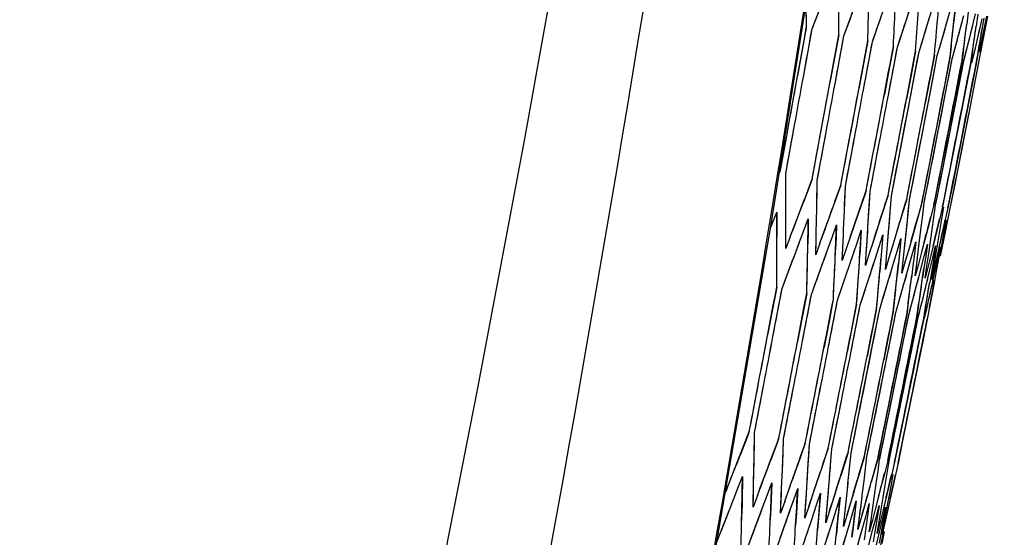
# Model space of a CAD drawing. Header units: millimetres. Extents: x 0 to 420, y 0 to 297.
# Tile 102 of 117: x 334.2 to 338, y 163.86 to 165.85. Entities that reach past the tile are written whole.
import ezdxf

# ---------------------------------------------------------------- set-up
doc = ezdxf.new("R2010")
doc.units = ezdxf.units.MM
doc.header["$LTSCALE"] = 23.1
doc.header["$PDMODE"] = 3
doc.header["$PDSIZE"] = 0.3125
doc.layers.get('0').update_dxf_attribs({"linetype": 'CONTINUOUS'})
doc.layers.get('Defpoints').update_dxf_attribs({"linetype": 'CONTINUOUS'})
doc.layers.add('06___PRT_ALL_SURFS', color=7, linetype='CONTINUOUS')
doc.layers.add('DIM_PILOTEES', color=7, linetype='CONTINUOUS')
doc.styles.get("Standard").update_dxf_attribs({"font": 'txt', "width": 0.7})
doc.dimstyles.new('DIMSTYLE_2', dxfattribs={"dimtxt": 2.5, "dimasz": 3.5, "dimexe": 2, "dimexo": 0, "dimtad": 1, "dimdec": 0, "dimlfac": 5, "dimdsep": 46, "dimtxsty": 'Standard', "dimblk": '_FILLED', "dimblk1": '_FILLED', "dimblk2": '_FILLED', "dimcen": 0.09, "dimazin": 2, "dimtp": 0.8, "dimtm": 0.8, "dimtfac": 1, "dimtdec": 0, "dimtofl": 0, "dimtmove": 0, "dimatfit": 3, "dimldrblk": '_FILLED', "dimfxl": 0, "dimtolj": 1, "dimarcsym": 0})
doc.dimstyles.new('DIMSTYLE_7', dxfattribs={"dimtxt": 2.5, "dimasz": 3.5, "dimexe": 2, "dimexo": 0, "dimgap": 2.5, "dimtad": 1, "dimdsep": 46, "dimtxsty": 'Standard', "dimblk": '_FILLED', "dimblk1": '_FILLED', "dimblk2": '_FILLED', "dimcen": 0.09, "dimazin": 2, "dimtp": 0.5, "dimtm": 0.5, "dimtfac": 1, "dimtofl": 0, "dimtmove": 0, "dimatfit": 3, "dimldrblk": '_FILLED', "dimfxl": 0, "dimtolj": 1, "dimarcsym": 0})

# ---------------------------------------------------------------- blocks, each defined once
blk = doc.blocks.new('_FILLED')
at = {"color": 0, "linetype": 'ByBlock'}
blk.add_solid([(0, 0), (-1, 0.1429), (-1, -0.1429)], dxfattribs=at)
blk = doc.blocks.new('*D5')
at = {"layer": 'DIM_PILOTEES', "color": 2, "linetype": 'Continuous'}
for p, q in [((332.4692, 242.223), (398.3912, 242.2232)), ((396.3912, 242.2232), (396.3913, 177.074)), ((396.3915, 111.9248), (396.3913, 177.074)), ((339.0076, 111.9246), (398.3915, 111.9248))]:
    blk.add_line(p, q, dxfattribs=at)
at = {"layer": 'DIM_PILOTEES', "color": 2, "linetype": 'Continuous', "xscale": 3.5, "yscale": 3.5, "zscale": 3.5}
for p, rotation in [((396.3912, 242.2232), 90.00015233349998), ((396.3915, 111.9248), 270.0001523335)]:
    blk.add_blockref('_FILLED', p, dxfattribs=dict(at, rotation=rotation))
at = {"layer": 'DIM_PILOTEES', "color": 2, "linetype": 'Continuous', "insert": (393.2663, 177.074), "char_height": 2.5, "width": 7.767857, "attachment_point": 2, "rotation": 90, "line_spacing_factor": 0.9}
blk.add_mtext('{\\ftxt;\\W0.0001;\\H0.0001;\\~}{\\ftxt;\\W2.0714285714;\\H2.5; }{\\ftxt;\\W0.0001;\\H0.0001;\\~}', dxfattribs=at)
blk = doc.blocks.new('*D14')
at = {"layer": 'Defpoints', "color": 0, "linetype": 'Continuous'}
for p in [(271.7552, 241.48), (318.6655, 194.5697), (271.7552, 147.6594), (365.5757, 147.6594)]:
    blk.add_point(p, dxfattribs=at)
at = {"layer": 'DIM_PILOTEES', "color": 0, "linetype": 'Continuous', "lineweight": -2}
for p, q in [((271.7552, 147.6594), (270.341, 146.2452)), ((365.5757, 147.6594), (366.99, 146.2452))]:
    blk.add_line(p, q, dxfattribs=at)
blk.add_arc((318.6655, 194.5697), 66.3412, 318.023138, 221.976862, dxfattribs=at)
at = {"layer": 'DIM_PILOTEES', "color": 0, "linetype": 'Continuous', "lineweight": -2, "xscale": 3.5, "yscale": 3.5, "zscale": 3.5}
for p, rotation in [((271.7552, 147.6594), 313.4884311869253), ((365.5757, 147.6594), 226.5115688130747)]:
    blk.add_blockref('_FILLED', p, dxfattribs=dict(at, rotation=rotation))
at = {"layer": 'DIM_PILOTEES', "color": 0, "linetype": 'Continuous', "insert": (323.275, 266.5968), "char_height": 2.5, "width": 14.285714, "attachment_point": 2, "rotation": 356.3382, "line_spacing_factor": 0.9}
blk.add_mtext('\\A1;{\\ftxt;\\W0.0001;\\H0.0001;\\~}{\\ftxt;\\W3.1428571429;\\H2.5; }{\\ftxt;\\W0.0001;\\H0.0001;\\~}{\\ftxt;\\W0.0001;\\H0.0001;\\~}{\\ftxt;\\W0.6666666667;\\H2.5; }{\\ftxt;\\W0.0001;\\H0.0001;\\~}', dxfattribs=at)

msp = doc.modelspace()

# ---------------------------------------------------------------- linework, layer by layer
at = {"color": 7, "linetype": 'Continuous'}
for p, q in [((337.6158, 165.8363), (337.6453, 165.9264)), ((337.233, 165.9082), (337.2346, 165.8206)), ((337.2568, 165.8159), (337.2914, 165.9052)), ((337.6976, 165.8189), (337.7254, 165.9094)), ((337.7664, 165.8043), (337.7926, 165.8951)), ((337.8088, 165.8916), (337.8039, 165.8445)), ((337.2338, 165.8692), (337.2346, 165.8206)), ((337.3798, 165.7898), (337.4128, 165.8794)), ((337.4895, 165.7665), (337.5209, 165.8565)), ((337.8222, 165.7924), (337.8423, 165.8673)), ((337.8593, 165.8809), (337.8534, 165.834)), ((337.865, 165.7833), (337.8877, 165.8749)), ((337.8968, 165.8729), (337.89, 165.8262)), ((337.8948, 165.7769), (337.9127, 165.8551)), ((337.9117, 165.7733), (337.931, 165.8657)), ((337.9195, 165.8571), (337.9136, 165.8212)), ((337.9329, 165.8652), (337.9242, 165.8189)), ((337.2346, 165.8206), (337.2012, 165.635)), ((337.2232, 165.6303), (337.2568, 165.8159)), ((337.586, 165.7459), (337.6158, 165.8363)), ((337.6836, 165.7736), (337.6976, 165.8189)), ((337.9136, 165.8212), (337.9058, 165.7746)), ((337.9242, 165.8189), (337.9155, 165.7725)), ((337.3598, 165.794), (337.3259, 165.6085)), ((337.3457, 165.6042), (337.3798, 165.7898)), ((337.6695, 165.7282), (337.6836, 165.7736)), ((337.7532, 165.7588), (337.7664, 165.8043)), ((337.8098, 165.7467), (337.8222, 165.7924)), ((337.8535, 165.7374), (337.865, 165.7833)), ((337.8842, 165.7309), (337.8948, 165.7769)), ((337.9058, 165.7746), (337.8979, 165.728)), ((337.902, 165.7271), (337.9117, 165.7733)), ((337.9155, 165.7725), (337.9067, 165.7261)), ((337.4718, 165.7702), (337.4374, 165.5848)), ((337.455, 165.581), (337.4895, 165.7665)), ((337.5511, 165.5606), (337.586, 165.7459)), ((337.5706, 165.7492), (337.5532, 165.6565)), ((337.7399, 165.7132), (337.7532, 165.7588)), ((337.7938, 165.7501), (337.7886, 165.7029)), ((337.7974, 165.701), (337.8098, 165.7467)), ((337.8414, 165.74), (337.8353, 165.693)), ((337.8419, 165.6915), (337.8535, 165.7374)), ((337.8761, 165.7326), (337.869, 165.6858)), ((337.6563, 165.731), (337.6387, 165.6383)), ((337.6519, 165.6355), (337.6695, 165.7282)), ((337.7289, 165.7156), (337.7112, 165.6229)), ((337.7222, 165.6206), (337.7399, 165.7132)), ((337.7886, 165.7029), (337.7708, 165.6103)), ((337.7796, 165.6084), (337.7974, 165.701)), ((337.8735, 165.6848), (337.8842, 165.7309)), ((337.8979, 165.728), (337.8899, 165.6813)), ((337.9067, 165.7261), (337.8978, 165.6797)), ((337.8353, 165.693), (337.8174, 165.6004)), ((337.824, 165.599), (337.8419, 165.6915)), ((337.869, 165.6858), (337.8511, 165.5932)), ((337.8899, 165.6813), (337.8719, 165.5888)), ((337.8978, 165.6797), (337.8798, 165.5871)), ((337.5532, 165.6565), (337.5358, 165.5638)), ((337.5988, 165.3576), (337.6519, 165.6355)), ((337.6387, 165.6383), (337.6211, 165.5457)), ((337.6687, 165.3427), (337.7222, 165.6206)), ((337.7112, 165.6229), (337.6935, 165.5303)), ((337.7257, 165.3306), (337.7796, 165.6084)), ((337.7708, 165.6103), (337.7529, 165.5177)), ((337.7699, 165.3212), (337.824, 165.599)), ((337.8174, 165.6004), (337.7994, 165.5078)), ((337.8511, 165.5932), (337.833, 165.5006)), ((337.8719, 165.5888), (337.8538, 165.4962)), ((337.8798, 165.5871), (337.8623, 165.4974)), ((337.7529, 165.5177), (337.6989, 165.2399)), ((337.7994, 165.5078), (337.7451, 165.2301)), ((337.833, 165.5006), (337.7786, 165.223)), ((337.8538, 165.4962), (337.7992, 165.2186)), ((337.8615, 165.4935), (337.8342, 165.3542)), ((337.8623, 165.4974), (337.8348, 165.3575)), ((337.8623, 165.4974), (337.8348, 165.3575)), ((337.1554, 165.2591), (337.1894, 165.4446)), ((337.2769, 165.2332), (337.3114, 165.4187)), ((337.3853, 165.2102), (337.4202, 165.3956)), ((337.4807, 165.1899), (337.516, 165.3752)), ((337.5631, 165.1724), (337.5988, 165.3576)), ((337.8342, 165.3542), (337.7887, 165.1244)), ((337.8348, 165.3575), (337.8071, 165.2169)), ((337.8348, 165.3575), (337.8071, 165.2169)), ((337.6327, 165.1576), (337.6687, 165.3427)), ((337.6895, 165.1455), (337.7257, 165.3306)), ((337.7517, 165.2287), (337.7699, 165.3212)), ((337.1558, 165.1628), (337.1554, 165.2591)), ((337.6989, 165.2399), (337.6808, 165.1474)), ((337.2572, 165.2374), (337.2237, 165.1484)), ((337.2517, 165.2228), (337.2237, 165.1484)), ((337.2753, 165.1374), (337.2769, 165.2332)), ((337.3678, 165.2139), (337.3359, 165.1245)), ((337.3817, 165.1148), (337.3853, 165.2102)), ((337.7451, 165.2301), (337.7269, 165.1375)), ((337.7335, 165.1361), (337.7517, 165.2287)), ((337.7786, 165.223), (337.7603, 165.1304)), ((337.7992, 165.2186), (337.7809, 165.1261)), ((337.8071, 165.2169), (337.7887, 165.1244)), ((337.4654, 165.1931), (337.435, 165.1034)), ((337.4624, 165.1841), (337.435, 165.1034)), ((337.4751, 165.0949), (337.4807, 165.1899)), ((337.4779, 165.1424), (337.4807, 165.1899)), ((337.5501, 165.1751), (337.5213, 165.0851)), ((337.548, 165.1685), (337.5213, 165.0851)), ((337.5556, 165.0778), (337.5631, 165.1724)), ((337.5594, 165.1251), (337.5631, 165.1724)), ((337.4751, 165.0949), (337.4779, 165.1424)), ((337.5556, 165.0778), (337.5594, 165.1251)), ((337.6219, 165.1599), (337.5947, 165.0695)), ((337.6233, 165.0634), (337.6327, 165.1576)), ((337.6281, 165.1105), (337.6327, 165.1576)), ((337.6808, 165.1474), (337.6553, 165.0566)), ((337.6787, 165.14), (337.6553, 165.0566)), ((337.6839, 165.0986), (337.6895, 165.1455)), ((337.7269, 165.1375), (337.7031, 165.0464)), ((337.7258, 165.1333), (337.7031, 165.0464)), ((337.727, 165.0895), (337.7335, 165.1361)), ((337.7603, 165.1304), (337.7493, 165.0847)), ((337.7572, 165.083), (337.7647, 165.1295)), ((337.7809, 165.1261), (337.7708, 165.0802)), ((337.0976, 165.0517), (337.1204, 165.1097)), ((337.1204, 165.1097), (337.1207, 165.0615)), ((337.435, 165.1034), (337.4044, 165.0136)), ((337.6233, 165.0634), (337.6281, 165.1105)), ((337.6782, 165.0517), (337.6839, 165.0986)), ((337.7203, 165.0428), (337.727, 165.0895)), ((337.7887, 165.1244), (337.7795, 165.0783)), ((337.1207, 165.0615), (337.1208, 165.0134)), ((337.1558, 165.0181), (337.1559, 165.0663)), ((337.2256, 165.0393), (337.2422, 165.0838)), ((337.2422, 165.0838), (337.2414, 165.0359)), ((337.3351, 165.016), (337.351, 165.0606)), ((337.351, 165.0606), (337.3492, 165.013)), ((337.5213, 165.0851), (337.4922, 164.9949)), ((337.5477, 164.9831), (337.5556, 165.0778)), ((337.5947, 165.0695), (337.5673, 164.9789)), ((337.6135, 164.9691), (337.6233, 165.0634)), ((337.6553, 165.0566), (337.6295, 164.9657)), ((337.6665, 164.9578), (337.6782, 165.0517)), ((337.7493, 165.0847), (337.7382, 165.039)), ((337.7497, 165.0365), (337.7572, 165.083)), ((337.7708, 165.0802), (337.7605, 165.0342)), ((337.7663, 165.033), (337.7748, 165.0793)), ((337.7795, 165.0783), (337.7701, 165.0322)), ((337.1556, 164.9698), (337.1558, 165.0181)), ((337.1728, 165.0145), (337.1556, 164.9698)), ((337.2088, 164.9947), (337.2256, 165.0393)), ((337.2414, 165.0359), (337.2406, 164.9879)), ((337.2722, 164.9933), (337.2733, 165.0414)), ((337.3192, 164.9713), (337.3351, 165.016)), ((337.3492, 165.013), (337.3473, 164.9652)), ((337.3755, 164.9714), (337.3777, 165.0192)), ((337.4044, 165.0136), (337.3889, 164.9686)), ((337.4317, 164.9954), (337.4468, 165.0403)), ((337.4468, 165.0403), (337.444, 164.9928)), ((337.5154, 164.9776), (337.5297, 165.0226)), ((337.5297, 165.0226), (337.5222, 164.9281)), ((337.5297, 165.0226), (337.526, 164.9754)), ((337.7031, 165.0464), (337.679, 164.9552)), ((337.7068, 164.9492), (337.7203, 165.0428)), ((337.7382, 165.039), (337.7157, 164.9474)), ((337.7344, 164.9434), (337.7497, 165.0365)), ((337.7605, 165.0342), (337.7398, 164.9422)), ((337.7492, 164.9402), (337.7663, 165.033)), ((337.7701, 165.0322), (337.7511, 164.9398)), ((337.194, 164.9553), (337.2088, 164.9947)), ((337.2709, 164.9453), (337.2722, 164.9933)), ((337.2873, 164.9902), (337.2709, 164.9453)), ((337.4166, 164.9505), (337.4317, 164.9954)), ((337.444, 164.9928), (337.4412, 164.9453)), ((337.466, 164.9521), (337.4691, 164.9998)), ((337.4922, 164.9949), (337.4776, 164.9497)), ((337.5011, 164.9326), (337.5154, 164.9776)), ((337.526, 164.9754), (337.5222, 164.9281)), ((337.5395, 164.8882), (337.5477, 164.9831)), ((337.5436, 164.9356), (337.5477, 164.9831)), ((337.5673, 164.9789), (337.5534, 164.9336)), ((337.5863, 164.9626), (337.5998, 165.0077)), ((337.5998, 165.0077), (337.5903, 164.9136)), ((337.5998, 165.0077), (337.5951, 164.9607)), ((337.6445, 164.9502), (337.6571, 164.9956)), ((337.6571, 164.9956), (337.6515, 164.9487)), ((337.6898, 164.9405), (337.7016, 164.9861)), ((337.7016, 164.9861), (337.6951, 164.9394)), ((337.7225, 164.9336), (337.7334, 164.9793)), ((337.7334, 164.9793), (337.726, 164.9328)), ((337.7424, 164.9294), (337.7525, 164.9753)), ((337.7525, 164.9753), (337.7442, 164.929)), ((337.1751, 164.9055), (337.194, 164.9553)), ((337.287, 164.8817), (337.3192, 164.9713)), ((337.3733, 164.9235), (337.3755, 164.9714)), ((337.3889, 164.9686), (337.3733, 164.9235)), ((337.386, 164.8606), (337.4166, 164.9505)), ((337.4628, 164.9045), (337.466, 164.9521)), ((337.4776, 164.9497), (337.4628, 164.9045)), ((337.5395, 164.8882), (337.5436, 164.9356)), ((337.5728, 164.9173), (337.5863, 164.9626)), ((337.5951, 164.9607), (337.5903, 164.9136)), ((337.6033, 164.8746), (337.6135, 164.9691)), ((337.6085, 164.9219), (337.6135, 164.9691)), ((337.6295, 164.9657), (337.6165, 164.9202)), ((337.6317, 164.9048), (337.6445, 164.9502)), ((337.6515, 164.9487), (337.6458, 164.9018)), ((337.6605, 164.9108), (337.6665, 164.9578)), ((337.679, 164.9552), (337.6668, 164.9095)), ((337.6779, 164.895), (337.6898, 164.9405)), ((337.6951, 164.9394), (337.6885, 164.8927)), ((337.6999, 164.9024), (337.7068, 164.9492)), ((337.7157, 164.9474), (337.7044, 164.9015)), ((337.7266, 164.8967), (337.7344, 164.9434)), ((337.7398, 164.9422), (337.7293, 164.8962)), ((337.141, 164.816), (337.1751, 164.9055)), ((337.4894, 164.896), (337.5011, 164.9326)), ((337.5222, 164.9281), (337.5182, 164.8807)), ((337.5534, 164.9336), (337.5395, 164.8882)), ((337.5454, 164.8267), (337.5728, 164.9173)), ((337.5903, 164.9136), (337.5855, 164.8664)), ((337.6033, 164.8746), (337.6085, 164.9219)), ((337.6165, 164.9202), (337.6033, 164.8746)), ((337.6189, 164.8593), (337.6317, 164.9048)), ((337.6458, 164.9018), (337.64, 164.8548)), ((337.6545, 164.8637), (337.6605, 164.9108)), ((337.6668, 164.9095), (337.6545, 164.8637)), ((337.6929, 164.8556), (337.6999, 164.9024)), ((337.7044, 164.9015), (337.6929, 164.8556)), ((337.7114, 164.8878), (337.7225, 164.9336)), ((337.726, 164.9328), (337.7184, 164.8863)), ((337.7322, 164.8834), (337.7424, 164.9294)), ((337.7442, 164.929), (337.7357, 164.8827)), ((337.2545, 164.7919), (337.287, 164.8817)), ((337.3551, 164.7705), (337.386, 164.8606)), ((337.4721, 164.8423), (337.4894, 164.896)), ((337.606, 164.8138), (337.6189, 164.8593)), ((337.6681, 164.8576), (337.6779, 164.895)), ((337.6885, 164.8927), (337.6833, 164.8569)), ((337.6891, 164.7962), (337.7114, 164.8878)), ((337.7184, 164.8863), (337.7108, 164.8398)), ((337.7187, 164.8501), (337.7266, 164.8967)), ((337.7293, 164.8962), (337.7187, 164.8501)), ((337.7244, 164.8481), (337.7322, 164.8834)), ((337.7357, 164.8827), (337.7272, 164.8363)), ((337.4428, 164.7519), (337.4721, 164.8423)), ((337.5316, 164.7814), (337.5454, 164.8267)), ((337.6539, 164.8037), (337.6681, 164.8576)), ((337.7116, 164.7914), (337.7244, 164.8481)), ((337.7272, 164.8363), (337.7186, 164.7899)), ((337.1205, 164.8204), (337.0855, 164.635)), ((337.106, 164.6307), (337.141, 164.816)), ((337.2362, 164.7958), (337.2007, 164.6105)), ((337.219, 164.6067), (337.2545, 164.7919)), ((337.5931, 164.7683), (337.606, 164.8138)), ((337.6418, 164.758), (337.6539, 164.8037)), ((337.6778, 164.7503), (337.6891, 164.7962)), ((337.7012, 164.7453), (337.7116, 164.7914)), ((337.7186, 164.7899), (337.7099, 164.7434)), ((337.3191, 164.5854), (337.3551, 164.7705)), ((337.3389, 164.774), (337.321, 164.6814)), ((337.4288, 164.7549), (337.4108, 164.6623)), ((337.4247, 164.6593), (337.4428, 164.7519)), ((337.5178, 164.736), (337.5316, 164.7814)), ((337.58, 164.7227), (337.5931, 164.7683)), ((337.6281, 164.7608), (337.622, 164.7138)), ((337.6295, 164.7122), (337.6418, 164.758)), ((337.668, 164.7524), (337.661, 164.7055)), ((337.6664, 164.7044), (337.6778, 164.7503)), ((337.6953, 164.7466), (337.6874, 164.6999)), ((337.506, 164.7385), (337.4877, 164.6459)), ((337.4995, 164.6434), (337.5178, 164.736)), ((337.5703, 164.7248), (337.552, 164.6323)), ((337.5616, 164.6302), (337.58, 164.7227)), ((337.622, 164.7138), (337.6035, 164.6213)), ((337.611, 164.6197), (337.6295, 164.7122)), ((337.7099, 164.7434), (337.7011, 164.697)), ((337.321, 164.6814), (337.3031, 164.5888)), ((337.661, 164.7055), (337.6425, 164.613)), ((337.6478, 164.6119), (337.6664, 164.7044)), ((337.6874, 164.6999), (337.6688, 164.6074)), ((337.7011, 164.697), (337.6825, 164.6045)), ((337.4108, 164.6623), (337.3926, 164.5698)), ((337.4065, 164.5668), (337.4247, 164.6593)), ((337.4443, 164.3659), (337.4995, 164.6434)), ((337.4877, 164.6459), (337.4694, 164.5534)), ((337.552, 164.6323), (337.5335, 164.5398)), ((337.506, 164.3528), (337.5616, 164.6302)), ((337.5552, 164.3424), (337.611, 164.6197)), ((337.6035, 164.6213), (337.585, 164.5289)), ((337.5917, 164.3346), (337.6478, 164.6119)), ((337.6425, 164.613), (337.6239, 164.5206)), ((337.6688, 164.6074), (337.6501, 164.515)), ((337.6825, 164.6045), (337.6638, 164.5121)), ((337.585, 164.5289), (337.529, 164.2515)), ((337.6239, 164.5206), (337.5676, 164.2433)), ((337.6501, 164.515), (337.5937, 164.2378)), ((337.6638, 164.5121), (337.6073, 164.2349)), ((337.0351, 164.2601), (337.0707, 164.4454)), ((337.1472, 164.2363), (337.1832, 164.4215)), ((337.2465, 164.2152), (337.283, 164.4003)), ((337.3332, 164.1967), (337.37, 164.3818)), ((337.4072, 164.181), (337.4443, 164.3659)), ((337.4687, 164.1679), (337.506, 164.3528)), ((337.5364, 164.2499), (337.5552, 164.3424)), ((337.5729, 164.2422), (337.5917, 164.3346)), ((337.0148, 164.2644), (336.9803, 164.1756)), ((337.0335, 164.1643), (337.0351, 164.2601)), ((337.529, 164.2515), (337.5102, 164.1591)), ((337.0087, 164.2485), (336.9803, 164.1756)), ((337.1291, 164.2401), (337.0961, 164.151)), ((337.1243, 164.2272), (337.0961, 164.151)), ((337.1436, 164.1409), (337.1472, 164.2363)), ((337.2306, 164.2186), (337.1992, 164.1291)), ((337.241, 164.1202), (337.2465, 164.2152)), ((337.2438, 164.1677), (337.2465, 164.2152)), ((337.5176, 164.1575), (337.5364, 164.2499)), ((337.5676, 164.2433), (337.5488, 164.1509)), ((337.5541, 164.1498), (337.5729, 164.2422)), ((337.5937, 164.2378), (337.5748, 164.1454)), ((337.6073, 164.2349), (337.5884, 164.1425)), ((337.227, 164.2083), (337.1992, 164.1291)), ((337.3168, 164.1918), (337.2895, 164.1099)), ((337.3168, 164.1918), (337.2895, 164.1099)), ((337.3194, 164.1997), (337.3168, 164.1918)), ((337.3257, 164.1022), (337.3332, 164.1967)), ((337.3295, 164.1495), (337.3332, 164.1967)), ((337.3956, 164.1835), (337.3673, 164.0933)), ((337.3979, 164.0868), (337.4072, 164.181)), ((337.4026, 164.1339), (337.4072, 164.181)), ((337.241, 164.1202), (337.2438, 164.1677)), ((337.3257, 164.1022), (337.3295, 164.1495)), ((337.4592, 164.17), (337.4325, 164.0795)), ((337.4564, 164.1605), (337.4325, 164.0795)), ((337.4632, 164.1211), (337.4687, 164.1679)), ((337.5102, 164.1591), (337.4852, 164.0683)), ((337.5086, 164.1531), (337.4852, 164.0683)), ((337.5112, 164.1108), (337.5176, 164.1575)), ((337.5488, 164.1509), (337.5371, 164.1053)), ((337.5467, 164.1033), (337.5541, 164.1498)), ((337.5748, 164.1454), (337.564, 164.0996)), ((337.5884, 164.1425), (337.5784, 164.0966)), ((337.0315, 164.0683), (337.0326, 164.1163)), ((337.3979, 164.0868), (337.4026, 164.1339)), ((337.4575, 164.0741), (337.4632, 164.1211)), ((337.5046, 164.0641), (337.5112, 164.1108)), ((337.5371, 164.1053), (337.5253, 164.0597)), ((337.5392, 164.0568), (337.5467, 164.1033)), ((337.564, 164.0996), (337.5531, 164.0538)), ((336.971, 164.0459), (336.9882, 164.0902)), ((336.9882, 164.0902), (336.9867, 163.9944)), ((337.0292, 163.9722), (337.0315, 164.0683)), ((337.0849, 164.0217), (337.1013, 164.0662)), ((337.1013, 164.0662), (337.0978, 163.9708)), ((337.1396, 164.0453), (337.1417, 164.0931)), ((337.2351, 164.025), (337.2381, 164.0726)), ((337.2745, 164.0649), (337.2643, 164.0347)), ((337.4518, 164.0272), (337.4575, 164.0741)), ((337.498, 164.0174), (337.5046, 164.0641)), ((337.5614, 164.0521), (337.5697, 164.0984)), ((337.5784, 164.0966), (337.5683, 164.0506)), ((336.9279, 164.042), (336.9223, 164.0277)), ((336.9538, 164.0014), (336.971, 164.0459)), ((337.1353, 163.9496), (337.1396, 164.0453)), ((337.1861, 164.0001), (337.2017, 164.0449)), ((337.2017, 164.0449), (337.199, 163.9974)), ((337.2288, 163.9297), (337.2351, 164.025)), ((337.2643, 164.0347), (337.2441, 163.9748)), ((337.2746, 163.9813), (337.2895, 164.0262)), ((337.2895, 164.0262), (337.2859, 163.9789)), ((337.3179, 164.0074), (337.3219, 164.0548)), ((337.353, 164.0482), (337.3431, 164.0171)), ((337.3882, 163.9925), (337.3931, 164.0397)), ((337.419, 164.0342), (337.4095, 164.0022)), ((337.4459, 163.9802), (337.4518, 164.0272)), ((337.5253, 164.0597), (337.5016, 163.9684)), ((337.5531, 164.0538), (337.531, 163.9621)), ((337.5317, 164.0102), (337.5392, 164.0568)), ((337.5683, 164.0506), (337.5479, 163.9585)), ((337.553, 164.0057), (337.5614, 164.0521)), ((336.919, 163.9124), (336.9538, 164.0014)), ((336.9867, 163.9944), (336.9858, 163.9464)), ((337.046, 164.0169), (337.0292, 163.9722)), ((337.0684, 163.9771), (337.0849, 164.0217)), ((337.1514, 163.9945), (337.1353, 163.9496)), ((337.1703, 163.9554), (337.1861, 164.0001)), ((337.199, 163.9974), (337.1963, 163.9498)), ((337.3097, 163.9125), (337.3179, 164.0074)), ((337.3431, 164.0171), (337.3242, 163.9578)), ((337.3506, 163.9652), (337.3647, 164.0102)), ((337.3647, 164.0102), (337.3601, 163.9631)), ((337.3781, 163.898), (337.3882, 163.9925)), ((337.4095, 164.0022), (337.3918, 163.9434)), ((337.4141, 163.9517), (337.4274, 163.9969)), ((337.4274, 163.9969), (337.4218, 163.95)), ((337.4634, 163.9902), (337.4469, 163.9317)), ((337.4725, 164.0228), (337.4597, 163.9773)), ((337.465, 163.9408), (337.4775, 163.9862)), ((337.4775, 163.9862), (337.4711, 163.9395)), ((337.4912, 163.9706), (337.498, 164.0174)), ((337.524, 163.9636), (337.5317, 164.0102)), ((337.5444, 163.9592), (337.553, 164.0057)), ((337.0518, 163.9324), (337.0684, 163.9771)), ((337.0978, 163.9708), (337.0959, 163.923)), ((337.1545, 163.9106), (337.1703, 163.9554)), ((337.1963, 163.9498), (337.1934, 163.9023)), ((337.2441, 163.9748), (337.2288, 163.9297)), ((337.2545, 163.9211), (337.2746, 163.9813)), ((337.2859, 163.9789), (337.2821, 163.9316)), ((337.3242, 163.9578), (337.3097, 163.9125)), ((337.3364, 163.9201), (337.3506, 163.9652)), ((337.3601, 163.9631), (337.3554, 163.916)), ((337.4007, 163.9064), (337.4141, 163.9517)), ((337.4218, 163.95), (337.4151, 163.8935)), ((337.44, 163.9332), (337.4459, 163.9802)), ((337.4844, 163.9237), (337.4912, 163.9706)), ((337.5016, 163.9684), (337.4896, 163.9226)), ((337.5035, 163.9326), (337.5152, 163.9782)), ((337.5152, 163.9782), (337.5079, 163.9317)), ((337.5163, 163.9169), (337.524, 163.9636)), ((337.531, 163.9621), (337.5198, 163.9162)), ((337.5296, 163.9271), (337.5405, 163.9728)), ((337.5405, 163.9728), (337.5323, 163.9265)), ((337.5358, 163.9128), (337.5444, 163.9592)), ((337.5479, 163.9585), (337.5376, 163.9124)), ((336.8899, 163.8386), (336.919, 163.9124)), ((337.2295, 163.8464), (337.2545, 163.9211)), ((337.2545, 163.9211), (337.2597, 163.9364)), ((337.2821, 163.9316), (337.2783, 163.8842)), ((337.3078, 163.8298), (337.3364, 163.9201)), ((337.3554, 163.916), (337.3506, 163.8688)), ((337.3918, 163.9434), (337.3781, 163.898)), ((337.434, 163.8861), (337.44, 163.9332)), ((337.4469, 163.9317), (337.434, 163.8861)), ((337.4525, 163.8954), (337.465, 163.9408)), ((337.4711, 163.9395), (337.4646, 163.8928)), ((337.4775, 163.8768), (337.4844, 163.9237)), ((337.4896, 163.9226), (337.4775, 163.8768)), ((337.4918, 163.887), (337.5035, 163.9326)), ((337.5079, 163.9317), (337.5005, 163.8852)), ((337.5085, 163.8702), (337.5163, 163.9169)), ((337.5198, 163.9162), (337.5085, 163.8702)), ((337.5187, 163.8813), (337.5296, 163.9271)), ((337.5323, 163.9265), (337.5219, 163.8688)), ((337.5271, 163.8663), (337.5358, 163.9128)), ((337.5376, 163.9124), (337.5271, 163.8663)), ((337.0015, 163.7982), (337.0351, 163.8877)), ((337.3737, 163.8157), (337.4007, 163.9064)), ((337.415, 163.8935), (337.4105, 163.8561)), ((337.427, 163.8044), (337.4525, 163.8954)), ((337.427, 163.8044), (337.4478, 163.8786)), ((337.4646, 163.8928), (337.4579, 163.846)), ((337.468, 163.7957), (337.4918, 163.887)), ((337.5005, 163.8852), (337.4929, 163.8386)), ((337.4966, 163.7896), (337.5187, 163.8813)), ((337.5128, 163.7862), (337.5332, 163.8782)), ((337.535, 163.8778), (337.5258, 163.8316)), ((337.1065, 163.7759), (337.1386, 163.8657)), ((337.5219, 163.8688), (337.5156, 163.8338))]:
    msp.add_line(p, q, dxfattribs=at)
for points in [[(335.3407, 156.4509), (335.6692, 157.8308), (335.9918, 159.2665), (336.2962, 160.7077), (336.5823, 162.1542), (336.8501, 163.6057), (337.0994, 165.0621), (337.3302, 166.5232), (337.5425, 167.9886), (337.7362, 169.4581), (337.9096, 170.916)], [(337.1558, 165.1628), (337.1557, 165.2109), (337.1554, 165.2591)], [(337.2753, 165.1374), (337.2761, 165.1853), (337.2769, 165.2332)], [(337.3817, 165.1148), (337.3835, 165.1625), (337.3853, 165.2102)], [(337.5477, 164.9831), (337.5517, 165.0304), (337.5556, 165.0778)], [(337.6135, 164.9691), (337.6184, 165.0162), (337.6233, 165.0634)], [(337.0335, 164.1643), (337.0344, 164.2122), (337.0351, 164.2601)], [(337.1436, 164.1409), (337.1454, 164.1886), (337.1472, 164.2363)], [(336.9882, 164.0902), (336.9875, 164.0423), (336.9867, 163.9944)], [(337.0292, 163.9722), (337.0304, 164.0202), (337.0315, 164.0683)], [(337.1013, 164.0662), (337.0996, 164.0185), (337.0978, 163.9708)], [(337.1353, 163.9496), (337.1375, 163.9975), (337.1396, 164.0453)], [(337.2288, 163.9297), (337.232, 163.9774), (337.2351, 164.025)], [(337.3097, 163.9125), (337.3138, 163.96), (337.3179, 164.0074)], [(337.3781, 163.898), (337.3832, 163.9452), (337.3882, 163.9925)]]:
    msp.add_lwpolyline(points, dxfattribs=at)
for centre, radius, start, end in [((223.7089, 183.7568), 114.9148, 346.254241, 353.584584), ((312.9367, 165.9266), 24.4236, 359.68912, 0.36769), ((312.7741, 166.4337), 24.7066, 358.46117, 359.12905), ((312.577, 166.9514), 25.0225, 357.2462, 357.90314), ((312.345, 167.4812), 25.3717, 356.04446, 356.6902), ((312.0778, 168.0247), 25.7549, 354.85613, 355.49046), ((302.5544, 179.3277), 37.2401, 338.72599, 338.94687), ((312.894, 165.9267), 24.4662, 359.68941, 0.02848), ((303.5134, 178.3226), 36.111, 339.69217, 339.91937), ((311.8216, 168.5786), 26.1257, 353.99284, 354.20059), ((312.7262, 166.4349), 24.7545, 358.46149, 358.79518), ((304.4229, 177.3643), 35.0416, 340.67212, 340.90571), ((312.5238, 166.9538), 25.0757, 357.24655, 357.57473), ((305.2845, 176.4498), 34.0288, 341.66627, 341.90631), ((312.2865, 167.4851), 25.4303, 356.04483, 356.36738), ((306.0999, 175.5761), 33.07, 342.67505, 342.9216), ((312.014, 168.0302), 25.8189, 354.85652, 355.17334), ((306.8703, 174.7408), 32.1626, 343.69884, 343.95198), ((190.112, 192.2517), 149.478, 349.598296, 349.815268), ((190.1336, 192.3203), 149.4915, 349.64304, 349.787669), ((311.7058, 168.5909), 26.2422, 353.68178, 353.99276), ((311.7293, 168.5883), 26.2186, 353.78543, 353.99284), ((307.5971, 173.9413), 31.3044, 344.73804, 344.99781), ((311.3613, 169.1686), 26.7011, 352.52071, 352.82578), ((311.3867, 169.1654), 26.6756, 352.62239, 352.82586), ((308.2812, 173.1754), 30.4933, 345.79297, 346.05943), ((310.9801, 169.7651), 27.1966, 351.37338, 351.67246), ((308.9237, 172.4408), 29.7276, 346.86397, 347.13715), ((311.0073, 169.7611), 27.1691, 351.47306, 351.67254), ((310.5614, 170.3822), 27.7299, 350.23982, 350.53285), ((310.1355, 171.0159), 28.2705, 349.21564, 349.40704), ((190.1844, 192.6479), 149.6053, 349.442691, 349.659462), ((190.2041, 192.7094), 149.6173, 349.490235, 349.634731), ((190.252, 193.0014), 149.7171, 349.303881, 349.520476), ((190.2698, 193.0558), 149.7276, 349.354189, 349.498571), ((190.3146, 193.3126), 149.8134, 349.181631, 349.398076), ((190.3304, 193.3601), 149.8225, 349.234677, 349.378961), ((190.3717, 193.5818), 149.8946, 349.075746, 349.292065), ((190.3808, 193.6234), 149.9069, 349.059409, 349.275709), ((190.4227, 193.8097), 149.9613, 348.986066, 349.202282), ((190.4307, 193.8442), 149.9712, 348.972463, 349.188664), ((190.4668, 193.9963), 150.0141, 348.912469, 349.128604), ((190.4735, 194.0239), 150.0217, 348.901582, 349.117705), ((190.5031, 194.1422), 150.0538, 348.854866, 349.07094), ((190.5084, 194.1629), 150.0592, 348.846684, 349.062749), ((190.5307, 194.2474), 150.0812, 348.813204, 349.029236), ((190.5486, 194.3123), 150.0972, 348.787464, 349.003472), ((190.1028, 192.2534), 149.4874, 349.5983, 349.742943), ((190.1156, 192.3236), 149.5099, 349.570733, 349.715352), ((190.1762, 192.6494), 149.6136, 349.442695, 349.587204), ((190.1882, 192.7123), 149.6334, 349.417992, 349.562481), ((190.2451, 193.0027), 149.7241, 349.303884, 349.448277), ((190.2563, 193.0584), 149.7413, 349.282003, 349.426379), ((190.3089, 193.3136), 149.8192, 349.181633, 349.325927), ((190.3192, 193.3622), 149.8339, 349.162539, 349.306818), ((190.3671, 193.5827), 149.8994, 349.075747, 349.219958), ((190.4191, 193.8104), 149.965, 348.986068, 349.13021), ((312.693, 165.095), 24.4629, 359.93284, 0.38418), ((302.3702, 178.3265), 37.2616, 339.06815, 339.43467), ((312.5288, 165.5977), 24.7507, 358.7122, 359.15636), ((303.3352, 177.3335), 36.1262, 340.02124, 340.39837), ((312.33, 166.1107), 25.0714, 357.50481, 357.9416), ((304.3009, 176.3694), 34.997, 341.06594, 341.37646), ((305.1633, 175.4681), 33.983, 342.04982, 342.36901), ((312.6348, 165.095), 24.5211, 359.70746, 0.15841), ((302.2559, 178.37), 37.3839, 339.06847, 339.28801), ((312.4637, 165.599), 24.8158, 358.49047, 358.93416), ((312.0768, 166.6369), 25.445, 356.31101, 356.63285), ((311.806, 167.176), 25.835, 355.1308, 355.44688), ((306.0148, 174.5964), 32.9857, 343.11271, 343.3767), ((312.6113, 164.9549), 24.5096, 359.68555, 0.36173), ((303.2267, 177.3727), 36.2416, 340.02157, 340.24747), ((312.2579, 166.1137), 25.1436, 357.28681, 357.72308), ((312.0171, 166.6407), 25.5048, 356.09671, 356.5254), ((311.4993, 167.7302), 26.2597, 353.96443, 354.27465), ((306.7379, 173.7871), 32.1264, 344.12747, 344.31543), ((307.463, 172.9992), 31.2684, 345.15804, 345.35197), ((312.4421, 165.4577), 24.803, 358.47076, 359.13607), ((312.2382, 165.9711), 25.1293, 357.26937, 357.92355), ((308.1451, 172.2442), 30.4576, 346.20489, 346.40458), ((308.785, 171.5202), 29.6926, 347.26787, 347.47357), ((309.3843, 170.8248), 28.9708, 348.34882, 348.5592), ((312.5823, 164.955), 24.5386, 359.68577, 0.13636), ((302.3984, 178.0987), 37.1952, 339.30688, 339.44504), ((311.9993, 166.4967), 25.4891, 356.0816, 356.72443), ((312.4096, 165.4585), 24.8355, 358.471, 358.91431), ((302.1107, 178.2074), 37.5027, 339.07913, 339.30675), ((303.1365, 177.1911), 36.3012, 340.02779, 340.32867), ((312.2022, 165.9727), 25.1653, 357.26962, 357.70549), ((304.0596, 176.2411), 35.216, 340.99072, 341.30019), ((311.9597, 166.4993), 25.5288, 356.08188, 356.51014), ((304.933, 175.3349), 34.189, 341.96822, 342.28638), ((311.6818, 167.0396), 25.9265, 354.90795, 355.32848), ((311.3679, 167.5953), 26.3592, 353.74799, 354.16065), ((311.66, 167.0415), 25.9483, 354.90805, 355.22333), ((305.7213, 174.4809), 33.2563, 342.96081, 343.22272), ((311.3443, 167.5979), 26.383, 353.7481, 354.05746), ((306.5031, 173.6523), 32.3344, 343.96865, 344.2389), ((310.9976, 168.1707), 26.8479, 352.6022, 352.92825), ((307.2397, 172.8596), 31.463, 344.9922, 345.27064), ((310.6572, 168.7557), 27.3059, 351.56949, 351.8671), ((311.0177, 168.1681), 26.8277, 352.70333, 352.90568), ((310.6086, 168.7628), 27.355, 351.47046, 351.79107), ((307.9324, 172.1003), 30.64, 346.03181, 346.31826), ((310.1742, 169.3766), 27.9078, 350.35293, 350.64412), ((308.5824, 171.3724), 29.8634, 347.08778, 347.38201), ((310.2039, 169.3717), 27.8777, 350.44998, 350.64421), ((309.747, 170.0046), 28.4535, 349.34452, 349.55888), ((190.0684, 192.4821), 149.6312, 349.129996, 349.3467), ((190.0891, 192.5468), 149.6438, 349.176229, 349.320682), ((190.1494, 192.8537), 149.739, 348.983611, 349.200148), ((190.1685, 192.9114), 149.7498, 349.032624, 349.176968), ((190.226, 193.1827), 149.8308, 348.853847, 349.070243), ((190.2433, 193.2333), 149.84, 348.905609, 349.049861), ((190.2971, 193.4696), 149.9076, 348.740492, 348.95677), ((190.3123, 193.5133), 149.9153, 348.79498, 348.939155), ((190.3614, 193.715), 149.9705, 348.643375, 348.859557), ((190.3716, 193.7525), 149.9799, 348.628513, 348.844681), ((190.4177, 193.9193), 150.0207, 348.562357, 348.778463), ((190.4264, 193.9499), 150.028, 348.550213, 348.766308), ((190.4649, 194.0829), 150.0592, 348.497338, 348.713386), ((190.4719, 194.1067), 150.0647, 348.487898, 348.703938), ((190.5019, 194.2063), 150.087, 348.448251, 348.664257), ((190.5071, 194.2232), 150.0907, 348.441507, 348.657507), ((190.5278, 194.2895), 150.105, 348.415063, 348.631042), ((190.5417, 194.3328), 150.1139, 348.397776, 348.613741), ((190.0616, 192.4834), 149.6381, 349.129999, 349.274465), ((190.0757, 192.5494), 149.6575, 349.104008, 349.248454), ((190.1435, 192.8549), 149.745, 348.983614, 349.127969), ((190.157, 192.9136), 149.7615, 348.960456, 349.104794), ((190.2212, 193.1837), 149.8358, 348.853849, 348.99811), ((190.2338, 193.2352), 149.8496, 348.833486, 348.977734), ((190.2932, 193.4704), 149.9115, 348.740494, 348.884677), ((190.3048, 193.5148), 149.923, 348.722895, 348.867066), ((190.3584, 193.7156), 149.9736, 348.643376, 348.787496), ((190.4155, 193.9197), 150.023, 348.562358, 348.706428), ((301.003, 178.2081), 38.6171, 338.6216, 338.83379), ((312.2126, 164.6288), 24.8252, 358.81718, 359.14915), ((302.0353, 177.1756), 37.4019, 339.54778, 339.76633), ((312.0087, 165.1371), 25.1546, 357.62128, 357.94765), ((303.0124, 176.1929), 36.2528, 340.48806, 340.71302), ((300.7577, 178.3039), 38.8805, 338.48076, 338.6922), ((303.9368, 175.2565), 35.1661, 341.44283, 341.67429), ((304.8105, 174.3635), 34.1382, 342.41253, 342.65054), ((312.1296, 164.6304), 24.9083, 358.48565, 358.92769), ((301.8025, 177.2622), 37.6502, 339.40271, 339.62051), ((311.9169, 165.1409), 25.2465, 357.29541, 357.72991), ((311.75, 165.6586), 25.5374, 356.43928, 356.65298), ((311.4737, 166.193), 25.9364, 355.27126, 355.48108), ((305.6355, 173.5107), 33.1662, 343.39753, 343.64215), ((300.6959, 178.3282), 38.9468, 338.48086, 338.6217), ((301.744, 177.2841), 37.7128, 339.40281, 339.54788), ((302.7916, 176.271), 36.4871, 340.3387, 340.56292), ((311.6691, 165.6636), 25.6184, 356.11911, 356.54592), ((303.7272, 175.3267), 35.3871, 341.28915, 341.51986), ((311.3855, 166.2002), 26.0249, 354.95697, 355.37595), ((311.1613, 166.7424), 26.3707, 354.11745, 354.32331), ((306.3691, 172.708), 32.2932, 344.39831, 344.56571), ((307.1039, 171.9267), 31.4222, 345.415, 345.58689), ((307.7944, 171.1783), 30.5996, 346.44804, 346.62445), ((312.1099, 164.4449), 24.8809, 358.52004, 359.18337), ((311.9006, 164.9534), 25.2163, 357.33168, 357.98373), ((302.736, 176.2907), 36.5461, 340.3388, 340.48815), ((304.6117, 174.4263), 34.3468, 342.25448, 342.49174), ((311.0657, 166.7522), 26.4667, 353.80912, 354.22015), ((305.4469, 173.5668), 33.363, 343.23507, 343.47895), ((306.2346, 172.7455), 32.4329, 344.23129, 344.48185), ((308.442, 170.4607), 29.8234, 347.49773, 347.67866), ((311.6562, 165.474), 25.5855, 356.15734, 356.79787), ((311.3761, 166.0083), 25.9891, 354.9972, 355.62601), ((310.7091, 167.3212), 26.9447, 352.77647, 352.97796), ((301.8018, 177.063), 37.6162, 339.49698, 339.71461), ((302.7901, 176.0753), 36.454, 340.43161, 340.65567), ((311.0598, 166.5578), 26.428, 353.85143, 354.46832), ((300.5308, 178.1899), 39.0889, 338.46043, 338.64679), ((310.7584, 167.1179), 26.851, 353.02264, 353.22443), ((312.0601, 164.446), 24.9306, 358.52037, 358.85177), ((301.5662, 177.151), 37.8676, 339.35252, 339.56939), ((311.8456, 164.9558), 25.2714, 357.33203, 357.65776), ((302.5666, 176.1546), 36.6912, 340.28286, 340.50617), ((311.5958, 165.4779), 25.646, 356.15771, 356.47765), ((303.5128, 175.2058), 35.5788, 341.22769, 341.4575), ((311.3102, 166.0139), 26.0552, 354.9976, 355.31165), ((304.407, 174.3012), 34.527, 342.18742, 342.42379), ((310.9883, 166.5653), 26.4999, 353.85184, 354.15991), ((305.2515, 173.4379), 33.5324, 343.16243, 343.40543)]:
    msp.add_arc(centre, radius, start, end, dxfattribs=at)
at = {"layer": '06___PRT_ALL_SURFS', "color": 7, "linetype": 'Continuous'}
msp.add_arc((224.201, 185.9887), 113.8262, 345.144418, 355.431269, dxfattribs=at)
msp.add_open_spline([(337.8843, 176.9071), (337.7634, 175.1889), (337.1364, 168.3304), (335.9275, 161.5235), (334.6853, 156.5112)], degree=3, knots=[0, 0, 0, 0, 0.250129, 1, 1, 1, 1], dxfattribs=at)

# ---------------------------------------------------------------- dimensions: what is measured, and where the dimension line sits
at = {"layer": 'DIM_PILOTEES', "color": 2, "linetype": 'Continuous'}
dim = msp.add_angular_dim_3p(base=(271.7552, 241.48), center=(318.6655, 194.5697), p1=(365.5757, 147.6594), p2=(271.7552, 147.6594), text='{\\ftxt;\\W0.0001;\\H0.0001;\\~}{\\ftxt;\\W3.1428571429;\\H2.5; }{\\ftxt;\\W0.0001;\\H0.0001;\\~}{\\ftxt;\\W0.0001;\\H0.0001;\\~}{\\ftxt;\\W0.6666666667;\\H2.5; }{\\ftxt;\\W0.0001;\\H0.0001;\\~}', dimstyle='DIMSTYLE_7', dxfattribs=at)
dim.commit()
dim.dimension.update_dxf_attribs({"geometry": '*D14', "text_midpoint": (322.9024, 260.7754), "dimtype": 165})
dim = msp.add_linear_dim(base=(396.3915, 111.9248), p1=(332.4692, 242.223), p2=(339.0076, 111.9246), angle=270.0002, text='{\\ftxt;\\W0.0001;\\H0.0001;\\~}{\\ftxt;\\W2.0714285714;\\H2.5; }{\\ftxt;\\W0.0001;\\H0.0001;\\~}', dimstyle='DIMSTYLE_2', dxfattribs=at)
dim.commit()
dim.dimension.update_dxf_attribs({"geometry": '*D5', "text_midpoint": (396.3913, 176.7168), "dimtype": 160})

doc.saveas('drawing.dxf')
